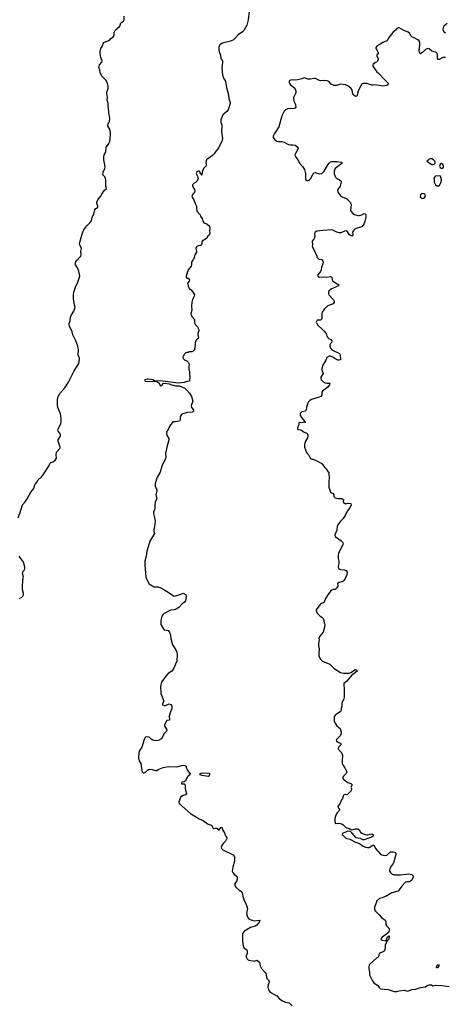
# Model space of a CAD drawing. Header units: inches. Extents: x 1861287 to 2052918, y 204622 to 437896.
# Tile 29 of 215: x 1965595 to 1972408, y 236077 to 251832. Entities that reach past the tile are written whole.
import ezdxf

# ---------------------------------------------------------------- set-up
doc = ezdxf.new("R2010")
doc.units = ezdxf.units.IN
doc.header["$MEASUREMENT"] = 0
for name, color, linetype in [('B9263', 7, 'Continuous'), ('B9264', 7, 'Continuous'), ('B9265', 7, 'Continuous'), ('B9273', 7, 'Continuous'), ('B9274', 7, 'Continuous'), ('B9275', 7, 'Continuous')]:
    doc.layers.add(name, color=color, linetype=linetype)

msp = doc.modelspace()

# ---------------------------------------------------------------- linework, layer by layer
at = {"layer": 'B9263', "color": 5, "elevation": 80}
msp.add_lwpolyline([(1967500, 240000), (1967510, 239972), (1967536, 239930), (1967543, 239850), (1967557, 239797), (1967570, 239781), (1967590, 239779), (1967610, 239789), (1967639, 239821), (1967670, 239837), (1967714, 239834), (1967770, 239818), (1967790, 239819), (1967810, 239832), (1967890, 239864), (1967976, 239884), (1968110, 239877), (1968210, 239902), (1968239, 239899), (1968261, 239890), (1968260, 239870), (1968277, 239830), (1968306, 239786), (1968327, 239770), (1968319, 239750), (1968291, 239730), (1968275, 239710), (1968248, 239652), (1968230, 239639), (1968189, 239630), (1968187, 239607), (1968230, 239607), (1968242, 239590), (1968243, 239523), (1968263, 239450), (1968250, 239430), (1968210, 239419), (1968172, 239390), (1968146, 239330), (1968144, 239310), (1968148, 239290), (1968328, 239130), (1968470, 239045), (1968530, 239017), (1968610, 238960), (1968664, 238944), (1968690, 238894), (1968710, 238888), (1968730, 238896), (1968750, 238894), (1968770, 238871), (1968790, 238867), (1968816, 238904), (1968831, 238910), (1968845, 238865), (1968881, 238810), (1968891, 238771), (1968911, 238750), (1968911, 238731), (1968890, 238689), (1968851, 238650), (1968830, 238619), (1968821, 238590), (1968827, 238570), (1968847, 238550), (1969010, 238467), (1969027, 238450), (1969034, 238434), (1969032, 238370), (1969006, 238274), (1968996, 238210), (1969006, 238186), (1969023, 238163), (1969067, 238130), (1969075, 238115), (1969079, 238090), (1969070, 238055), (1969037, 238010), (1969039, 237979), (1969053, 237953), (1969105, 237910), (1969130, 237895), (1969150, 237875), (1969159, 237859), (1969167, 237810), (1969185, 237750), (1969213, 237690), (1969242, 237610), (1969228, 237530), (1969243, 237470), (1969265, 237445), (1969310, 237422), (1969350, 237415), (1969430, 237425), (1969441, 237410), (1969390, 237346), (1969366, 237330), (1969290, 237307), (1969193, 237247), (1969176, 237230), (1969164, 237210), (1969160, 237190), (1969162, 237090), (1969174, 237014), (1969190, 236976), (1969230, 236950), (1969239, 236930), (1969234, 236890), (1969222, 236850), (1969223, 236830), (1969232, 236810), (1969250, 236790), (1969264, 236784), (1969330, 236770), (1969352, 236768), (1969390, 236781), (1969436, 236750), (1969443, 236690), (1969466, 236650), (1969527, 236587), (1969535, 236570), (1969551, 236491), (1969586, 236450), (1969587, 236430), (1969571, 236389), (1969567, 236350), (1969576, 236310), (1969587, 236290), (1969607, 236270), (1969711, 236210), (1969747, 236170), (1969790, 236137), (1969851, 236111), (1969910, 236099), (1969955, 236055)], dxfattribs=at)
msp.add_lwpolyline([(1968610, 239724), (1968510, 239738), (1968486, 239750), (1968486, 239770), (1968517, 239783), (1968630, 239775), (1968636, 239770), (1968635, 239750), (1968622, 239730)], close=True, dxfattribs=at)
at = {"layer": 'B9264', "color": 5}
for points, elevation in [([(1965570, 243862), (1965597, 243930), (1965640, 244070), (1965684, 244116), (1965717, 244163), (1965773, 244270), (1965821, 244330), (1965838, 244390), (1965869, 244430), (1965889, 244470), (1965942, 244518), (1965969, 244551), (1966060, 244690), (1966084, 244736), (1966095, 244745), (1966130, 244758), (1966171, 244789), (1966182, 244818), (1966177, 244870), (1966186, 244910), (1966237, 244970), (1966243, 244990), (1966213, 245090), (1966212, 245110), (1966240, 245150), (1966249, 245170), (1966249, 245190), (1966237, 245217), (1966210, 245250), (1966206, 245270), (1966235, 245325), (1966252, 245370), (1966258, 245410), (1966258, 245450), (1966256, 245496), (1966248, 245528), (1966208, 245628), (1966198, 245670), (1966200, 245750), (1966207, 245790), (1966240, 245850), (1966317, 245943), (1966378, 246030), (1966470, 246216), (1966540, 246330), (1966555, 246390), (1966553, 246413), (1966530, 246470), (1966539, 246550), (1966527, 246607), (1966494, 246694), (1966448, 246790), (1966436, 246836), (1966390, 246929), (1966385, 246950), (1966386, 246970), (1966404, 247016), (1966410, 247070), (1966423, 247110), (1966463, 247170), (1966479, 247210), (1966482, 247230), (1966465, 247290), (1966456, 247364), (1966455, 247430), (1966462, 247470), (1966489, 247550), (1966527, 247630), (1966560, 247730), (1966544, 247810), (1966521, 247861), (1966488, 247910), (1966487, 247950), (1966510, 247985), (1966530, 247994), (1966538, 248010), (1966574, 248050), (1966579, 248070), (1966573, 248130), (1966585, 248170), (1966556, 248230), (1966553, 248250), (1966590, 248387), (1966614, 248450), (1966623, 248470), (1966670, 248535), (1966719, 248581), (1966745, 248615), (1966758, 248670), (1966782, 248718), (1966798, 248790), (1966810, 248808), (1966845, 248830), (1966848, 248850), (1966832, 248890), (1966832, 248910), (1966845, 248950), (1966894, 249006), (1966910, 249038), (1966950, 249098), (1966984, 249130), (1966974, 249170), (1966974, 249270), (1966970, 249290), (1966956, 249316), (1966927, 249350), (1966931, 249390), (1966958, 249450), (1966961, 249470), (1966959, 249510), (1966941, 249590), (1966941, 249630), (1966950, 249671), (1966975, 249710), (1966980, 249790), (1967017, 249843), (1967036, 249884), (1967045, 249930), (1967049, 250000)], 80), ([(1968831, 250000), (1968840, 249930), (1968830, 249883), (1968770, 249770), (1968725, 249715), (1968710, 249684), (1968683, 249657), (1968587, 249590), (1968573, 249550), (1968579, 249510), (1968575, 249490), (1968538, 249450), (1968514, 249390), (1968510, 249346), (1968502, 249362), (1968486, 249370), (1968486, 249390), (1968470, 249406), (1968450, 249408), (1968432, 249390), (1968422, 249370), (1968442, 249330), (1968445, 249305), (1968454, 249286), (1968450, 249286), (1968433, 249247), (1968410, 249226), (1968390, 249218), (1968366, 249194), (1968364, 249184), (1968362, 249170), (1968382, 249130), (1968395, 249115), (1968398, 249090), (1968390, 249058), (1968370, 249048), (1968351, 249010), (1968362, 248982), (1968385, 248950), (1968406, 248890), (1968426, 248850), (1968423, 248810), (1968431, 248770), (1968485, 248710), (1968491, 248690), (1968516, 248650), (1968525, 248610), (1968543, 248583), (1968590, 248565), (1968631, 248530), (1968641, 248490), (1968636, 248450), (1968641, 248410), (1968631, 248390), (1968607, 248370), (1968586, 248330), (1968518, 248290), (1968511, 248270), (1968510, 248246), (1968497, 248223), (1968490, 248218), (1968450, 248214), (1968430, 248205), (1968424, 248196), (1968416, 248170), (1968426, 248130), (1968425, 248110), (1968398, 248070), (1968390, 248026), (1968380, 248000), (1968360, 247980), (1968345, 247955), (1968345, 247910), (1968338, 247890), (1968290, 247828), (1968262, 247730), (1968262, 247710), (1968270, 247694), (1968290, 247694), (1968312, 247670), (1968310, 247646), (1968282, 247618), (1968291, 247570), (1968310, 247538), (1968350, 247498), (1968393, 247430), (1968388, 247410), (1968363, 247357), (1968350, 247310), (1968348, 247250), (1968353, 247187), (1968336, 247130), (1968338, 247110), (1968350, 247082), (1968396, 247036), (1968394, 246990), (1968400, 246970), (1968410, 246950), (1968447, 246910), (1968451, 246891), (1968463, 246870), (1968465, 246850), (1968458, 246842), (1968445, 246810), (1968447, 246787), (1968459, 246750), (1968450, 246733), (1968423, 246710), (1968412, 246688), (1968402, 246650), (1968398, 246582), (1968392, 246568), (1968391, 246550), (1968370, 246528), (1968350, 246518), (1968310, 246518), (1968291, 246509), (1968270, 246509), (1968257, 246503), (1968226, 246474), (1968205, 246430), (1968212, 246410), (1968232, 246390), (1968270, 246371), (1968290, 246351), (1968305, 246330), (1968311, 246310), (1968305, 246290), (1968305, 246230), (1968312, 246208), (1968312, 246170), (1968321, 246110), (1968316, 246064), (1968311, 246049), (1968270, 246041), (1968230, 246025), (1968130, 246018), (1967889, 246049), (1967755, 246055), (1967726, 246070), (1967650, 246081), (1967630, 246081), (1967592, 246070), (1967602, 246050), (1967608, 246048), (1967690, 246042), (1967730, 246047), (1967785, 246045), (1967798, 246038), (1967802, 246030), (1967823, 246023), (1967850, 245975), (1967870, 245981), (1967890, 246011), (1967910, 246016), (1967990, 246004), (1968030, 245987), (1968090, 245976), (1968150, 245973), (1968237, 245937), (1968267, 245910), (1968315, 245855), (1968343, 245803), (1968365, 245730), (1968363, 245710), (1968345, 245675), (1968340, 245650), (1968345, 245625), (1968376, 245590), (1968376, 245570), (1968362, 245550), (1968275, 245545), (1968190, 245518), (1968168, 245490), (1968162, 245470), (1968165, 245430), (1968156, 245410), (1968090, 245395), (1968050, 245398), (1968045, 245395), (1968003, 245337), (1967955, 245250), (1967947, 245230), (1967946, 245210), (1967955, 245175), (1967985, 245130), (1967985, 245110), (1967948, 244990), (1967930, 244890), (1967932, 244830), (1967929, 244810), (1967872, 244690), (1967844, 244590), (1967796, 244510), (1967764, 244410), (1967766, 244366), (1967791, 244310), (1967791, 244290), (1967776, 244230), (1967778, 244210), (1967792, 244170), (1967766, 244114), (1967760, 244070), (1967759, 244010), (1967755, 243990), (1967736, 243950), (1967735, 243930), (1967748, 243890), (1967764, 243810), (1967755, 243725), (1967741, 243670), (1967743, 243643), (1967753, 243610), (1967678, 243490), (1967669, 243450), (1967629, 243330), (1967622, 243250), (1967599, 243170), (1967599, 243110), (1967616, 242910), (1967664, 242810), (1967730, 242764), (1967750, 242757), (1967810, 242758), (1967874, 242730), (1967946, 242690), (1968070, 242606), (1968165, 242635), (1968210, 242654), (1968258, 242630), (1968261, 242610), (1968251, 242531), (1968230, 242505), (1968194, 242486), (1968150, 242433), (1968110, 242403), (1968070, 242390), (1968010, 242383), (1967910, 242329), (1967889, 242311), (1967873, 242290), (1967856, 242224), (1967854, 242154), (1967890, 242091), (1967910, 242069), (1967970, 242056), (1967995, 242030), (1968008, 241990), (1968016, 241930), (1968043, 241830), (1968095, 241750), (1968108, 241710), (1968114, 241670), (1968108, 241570), (1968050, 241434), (1968030, 241408), (1967970, 241370), (1967932, 241330), (1967867, 241230), (1967850, 241170), (1967856, 241050), (1967902, 240930), (1967881, 240890), (1967882, 240870), (1967910, 240858), (1967930, 240858), (1967990, 240883), (1968015, 240875), (1968031, 240849), (1968033, 240807), (1968010, 240759), (1967987, 240690), (1967995, 240630), (1967990, 240622), (1967950, 240618), (1967911, 240549), (1967911, 240530), (1967936, 240496), (1967948, 240470), (1967944, 240450), (1967909, 240410), (1967869, 240331), (1967839, 240310), (1967810, 240298), (1967770, 240293), (1967750, 240296), (1967725, 240305), (1967701, 240321), (1967670, 240351), (1967630, 240358), (1967610, 240351), (1967590, 240317), (1967550, 240190), (1967510, 240126), (1967496, 240050), (1967497, 240010), (1967500, 240000)], 80), ([(1969669, 250000), (1969654, 249970), (1969655, 249950), (1969664, 249930), (1969685, 249905), (1969710, 249887), (1969730, 249881), (1969790, 249882), (1969830, 249875), (1969896, 249836), (1969930, 249830), (1969970, 249832), (1970000, 249825)], 120), ([(1965590, 242568), (1965630, 242593), (1965647, 242610), (1965657, 242630), (1965658, 242650), (1965642, 242710), (1965641, 242730), (1965639, 242790), (1965646, 242834), (1965646, 242874), (1965655, 242910), (1965642, 242970), (1965650, 243008), (1965672, 243030), (1965678, 243050), (1965678, 243070), (1965658, 243150), (1965587, 243250)], 80)]:
    msp.add_lwpolyline(points, dxfattribs=dict(at, elevation=elevation))
at = {"layer": 'B9265', "color": 5}
for points, elevation in [([(1969270, 251970), (1969250, 251829), (1969230, 251744), (1969181, 251659), (1969161, 251639), (1969090, 251590), (1969039, 251530), (1969016, 251510), (1968969, 251489), (1968841, 251459), (1968800, 251430), (1968784, 251396), (1968784, 251344), (1968795, 251295), (1968810, 251270), (1968814, 251214), (1968830, 251195), (1968842, 251170), (1968844, 251150), (1968829, 251070), (1968839, 250950), (1968857, 250897), (1968891, 250850), (1968907, 250750), (1968935, 250630), (1968942, 250570), (1968963, 250510), (1968963, 250490), (1968930, 250390), (1968910, 250364), (1968849, 250311), (1968813, 250230), (1968815, 250190), (1968830, 250150), (1968833, 250130), (1968824, 250050), (1968831, 250000)], 80), ([(1967049, 250000), (1967051, 250030), (1967040, 250080), (1967008, 250128), (1967006, 250150), (1967032, 250210), (1967040, 250250), (1967021, 250350), (1967023, 250370), (1967009, 250450), (1967012, 250490), (1966997, 250550), (1966999, 250590), (1966989, 250650), (1966996, 250690), (1967009, 250730), (1967013, 250770), (1967001, 250810), (1966978, 250858), (1966950, 250893), (1966909, 250930), (1966897, 250950), (1966882, 250990), (1966878, 251030), (1966862, 251070), (1966875, 251110), (1966909, 251151), (1966915, 251170), (1966894, 251230), (1966885, 251290), (1966886, 251330), (1966896, 251370), (1966915, 251405), (1966930, 251450), (1966944, 251470), (1967033, 251507), (1967053, 251530), (1967097, 251563), (1967110, 251590), (1967109, 251630), (1967130, 251671), (1967195, 251725), (1967208, 251750), (1967209, 251771), (1967229, 251791), (1967258, 251810), (1967268, 251830), (1967266, 251890)], 80), ([(1970000, 250867), (1969950, 250869), (1969921, 250859), (1969911, 250849), (1969907, 250830), (1969915, 250810), (1969931, 250790), (1969997, 250737), (1970000, 250730)], 120), ([(1970000, 250630), (1969987, 250610), (1969979, 250590), (1969977, 250570), (1969985, 250530), (1970000, 250495)], 120), ([(1970000, 250415), (1969988, 250412), (1969890, 250408), (1969851, 250390), (1969828, 250370), (1969790, 250295), (1969741, 250119), (1969673, 250010), (1969669, 250000)], 120)]:
    msp.add_lwpolyline(points, dxfattribs=dict(at, elevation=elevation))
at = {"layer": 'B9273', "color": 5, "elevation": 120}
msp.add_lwpolyline([(1970757, 240000), (1970755, 239990), (1970759, 239930), (1970766, 239910), (1970807, 239850), (1970827, 239810), (1970831, 239790), (1970823, 239770), (1970776, 239730), (1970768, 239710), (1970768, 239690), (1970787, 239667), (1970848, 239628), (1970896, 239610), (1970916, 239590), (1970896, 239550), (1970905, 239530), (1970905, 239510), (1970896, 239490), (1970845, 239435), (1970831, 239429), (1970810, 239434), (1970785, 239430), (1970771, 239410), (1970761, 239370), (1970747, 239350), (1970727, 239293), (1970691, 239250), (1970686, 239230), (1970718, 239190), (1970670, 239134), (1970650, 239090), (1970642, 239050), (1970640, 239001), (1970650, 238972), (1970710, 238976), (1970750, 238965), (1970771, 238951), (1970811, 238911), (1970830, 238901), (1970871, 238891), (1970895, 238875), (1970910, 238871), (1970970, 238887), (1971010, 238887), (1971031, 238870), (1971051, 238830), (1971070, 238816), (1971110, 238797), (1971150, 238787), (1971170, 238787), (1971224, 238804), (1971240, 238800), (1971251, 238790), (1971251, 238770), (1971225, 238750), (1971110, 238707), (1971090, 238709), (1971050, 238729), (1971010, 238734), (1970983, 238743), (1970917, 238817), (1970897, 238837), (1970884, 238844), (1970850, 238846), (1970820, 238839), (1970762, 238810), (1970754, 238790), (1970770, 238782), (1970810, 238742), (1970834, 238730), (1970878, 238718), (1970970, 238671), (1971032, 238650), (1971092, 238610), (1971131, 238591), (1971165, 238585), (1971190, 238586), (1971250, 238625), (1971261, 238621), (1971270, 238616), (1971290, 238568), (1971364, 238484), (1971390, 238467), (1971430, 238460), (1971470, 238466), (1971530, 238519), (1971570, 238517), (1971607, 238507), (1971618, 238490), (1971618, 238470), (1971600, 238420), (1971584, 238350), (1971572, 238328), (1971539, 238290), (1971519, 238250), (1971517, 238210), (1971527, 238190), (1971550, 238167), (1971590, 238149), (1971693, 238147), (1971825, 238165), (1971870, 238156), (1971890, 238138), (1971893, 238110), (1971870, 238065), (1971850, 238045), (1971830, 238037), (1971790, 238037), (1971770, 238029), (1971710, 237965), (1971672, 237908), (1971651, 237890), (1971550, 237861), (1971470, 237814), (1971397, 237783), (1971352, 237770), (1971306, 237730), (1971305, 237710), (1971276, 237630), (1971275, 237590), (1971290, 237566), (1971350, 237510), (1971387, 237467), (1971444, 237424), (1971456, 237396), (1971458, 237350), (1971470, 237330), (1971511, 237290), (1971508, 237252), (1971496, 237224), (1971453, 237187), (1971397, 237150), (1971380, 237130), (1971377, 237110), (1971401, 237101), (1971450, 237095), (1971460, 237100), (1971470, 237132), (1971485, 237155), (1971510, 237174), (1971511, 237151), (1971496, 237110), (1971482, 237098), (1971447, 237030), (1971447, 236970), (1971431, 236930), (1971410, 236916), (1971351, 236890), (1971342, 236870), (1971342, 236850), (1971331, 236830), (1971316, 236824), (1971191, 236710), (1971184, 236670), (1971184, 236644), (1971196, 236590), (1971196, 236550), (1971242, 236450), (1971270, 236412), (1971290, 236405), (1971330, 236378), (1971350, 236345), (1971370, 236326), (1971437, 236317), (1971495, 236315), (1971590, 236281), (1971630, 236281), (1971669, 236291), (1971750, 236301), (1971810, 236287), (1971870, 236316), (1971930, 236321), (1972010, 236347), (1972090, 236356), (1972120, 236380), (1972150, 236387), (1972186, 236386), (1972210, 236375), (1972250, 236381), (1972350, 236377), (1972470, 236363)], dxfattribs=at)
msp.add_lwpolyline([(1972270, 236655), (1972265, 236670), (1972270, 236690), (1972290, 236711), (1972310, 236711), (1972306, 236690), (1972290, 236665)], close=True, dxfattribs=at)
at = {"layer": 'B9274', "color": 5, "elevation": 120}
msp.add_lwpolyline([(1970000, 249825), (1970004, 249824), (1970047, 249790), (1970053, 249770), (1970009, 249691), (1970002, 249670), (1970004, 249650), (1970013, 249630), (1970046, 249590), (1970077, 249530), (1970123, 249483), (1970154, 249434), (1970169, 249370), (1970168, 249288), (1970176, 249270), (1970190, 249260), (1970210, 249259), (1970230, 249266), (1970258, 249290), (1970290, 249363), (1970310, 249384), (1970330, 249386), (1970390, 249365), (1970430, 249373), (1970450, 249386), (1970470, 249409), (1970529, 249511), (1970550, 249538), (1970570, 249557), (1970590, 249563), (1970670, 249562), (1970754, 249550), (1970753, 249530), (1970644, 249450), (1970628, 249410), (1970628, 249368), (1970652, 249312), (1970672, 249292), (1970715, 249270), (1970741, 249250), (1970743, 249230), (1970724, 249170), (1970683, 249110), (1970685, 249085), (1970690, 249070), (1970736, 249010), (1970770, 248991), (1970810, 248979), (1970830, 248968), (1970884, 248910), (1970895, 248890), (1970900, 248870), (1970890, 248790), (1970902, 248762), (1970930, 248731), (1970955, 248715), (1971010, 248701), (1971030, 248701), (1971070, 248711), (1971110, 248731), (1971130, 248723), (1971135, 248710), (1971136, 248670), (1971121, 248610), (1971108, 248570), (1971095, 248545), (1971070, 248520), (1971050, 248510), (1970979, 248490), (1970950, 248469), (1970924, 248430), (1970928, 248390), (1970924, 248376), (1970912, 248368), (1970890, 248377), (1970875, 248390), (1970830, 248454), (1970794, 248450), (1970737, 248423), (1970710, 248421), (1970670, 248432), (1970610, 248467), (1970590, 248469), (1970450, 248459), (1970350, 248446), (1970326, 248434), (1970315, 248410), (1970317, 248370), (1970311, 248329), (1970278, 248290), (1970281, 248230), (1970276, 248210), (1970281, 248190), (1970313, 248133), (1970351, 248050), (1970351, 248030), (1970371, 248010), (1970390, 247999), (1970433, 247993), (1970447, 247970), (1970451, 247950), (1970450, 247928), (1970426, 247874), (1970423, 247830), (1970410, 247802), (1970365, 247750), (1970365, 247730), (1970394, 247714), (1970450, 247718), (1970510, 247711), (1970570, 247721), (1970590, 247714), (1970598, 247670), (1970608, 247650), (1970633, 247630), (1970701, 247590), (1970691, 247570), (1970670, 247564), (1970579, 247521), (1970544, 247490), (1970537, 247470), (1970537, 247450), (1970544, 247430), (1970617, 247350), (1970627, 247330), (1970628, 247310), (1970612, 247288), (1970527, 247253), (1970473, 247207), (1970436, 247150), (1970431, 247130), (1970430, 247046), (1970410, 247026), (1970373, 247027), (1970358, 247022), (1970342, 246990), (1970362, 246950), (1970445, 246870), (1970471, 246851), (1970501, 246810), (1970511, 246770), (1970521, 246750), (1970550, 246726), (1970574, 246714), (1970593, 246693), (1970591, 246670), (1970571, 246649), (1970561, 246630), (1970558, 246610), (1970564, 246590), (1970575, 246570), (1970593, 246550), (1970714, 246490), (1970727, 246470), (1970733, 246390), (1970710, 246382), (1970685, 246385), (1970658, 246398), (1970609, 246430), (1970570, 246446), (1970550, 246447), (1970513, 246427), (1970497, 246383), (1970450, 246304), (1970430, 246250), (1970431, 246230), (1970451, 246170), (1970424, 246130), (1970415, 246110), (1970414, 246090), (1970419, 246070), (1970470, 246027), (1970510, 246014), (1970555, 246015), (1970558, 246010), (1970553, 245990), (1970528, 245950), (1970443, 245890), (1970431, 245870), (1970431, 245830), (1970415, 245805), (1970390, 245790), (1970266, 245754), (1970240, 245740), (1970220, 245720), (1970206, 245694), (1970188, 245630), (1970183, 245590), (1970171, 245570), (1970110, 245555), (1970085, 245530), (1970085, 245510), (1970101, 245470), (1970152, 245410), (1970154, 245394), (1970174, 245390), (1970130, 245389), (1970110, 245382), (1970090, 245388), (1970070, 245386), (1970062, 245370), (1970062, 245350), (1970045, 245315), (1970042, 245290), (1970050, 245274), (1970090, 245272), (1970105, 245265), (1970150, 245231), (1970180, 245220), (1970191, 245211), (1970205, 245190), (1970206, 245170), (1970200, 245140), (1970171, 245090), (1970153, 245033), (1970152, 244992), (1970187, 244907), (1970204, 244884), (1970225, 244865), (1970252, 244812), (1970270, 244802), (1970290, 244802), (1970330, 244785), (1970430, 244731), (1970472, 244672), (1970484, 244664), (1970512, 244630), (1970525, 244605), (1970542, 244590), (1970542, 244550), (1970551, 244510), (1970551, 244490), (1970542, 244450), (1970542, 244350), (1970570, 244274), (1970584, 244264), (1970610, 244254), (1970622, 244230), (1970624, 244204), (1970644, 244184), (1970690, 244172), (1970754, 244170), (1970782, 244150), (1970772, 244130), (1970772, 244110), (1970810, 244087), (1970850, 244095), (1970894, 244090), (1970901, 244070), (1970879, 244021), (1970836, 243970), (1970803, 243897), (1970771, 243850), (1970731, 243809), (1970688, 243752), (1970679, 243730), (1970670, 243666), (1970642, 243590), (1970645, 243565), (1970737, 243497), (1970761, 243470), (1970771, 243450), (1970767, 243430), (1970735, 243370), (1970699, 243290), (1970695, 243270), (1970691, 243211), (1970701, 243170), (1970703, 243130), (1970691, 243090), (1970691, 243070), (1970698, 243050), (1970710, 243043), (1970730, 243035), (1970790, 243027), (1970819, 243019), (1970838, 242990), (1970830, 242950), (1970805, 242890), (1970783, 242857), (1970770, 242845), (1970750, 242837), (1970710, 242829), (1970683, 242810), (1970686, 242770), (1970666, 242734), (1970645, 242715), (1970612, 242712), (1970590, 242705), (1970570, 242686), (1970527, 242630), (1970492, 242570), (1970468, 242512), (1970450, 242497), (1970425, 242490), (1970410, 242479), (1970381, 242450), (1970341, 242390), (1970341, 242370), (1970361, 242330), (1970405, 242290), (1970433, 242273), (1970451, 242250), (1970461, 242230), (1970461, 242210), (1970476, 242170), (1970479, 242150), (1970475, 242110), (1970451, 242030), (1970401, 241970), (1970386, 241930), (1970391, 241910), (1970378, 241850), (1970378, 241810), (1970391, 241770), (1970381, 241690), (1970386, 241650), (1970410, 241602), (1970442, 241570), (1970559, 241519), (1970581, 241501), (1970627, 241450), (1970730, 241386), (1970778, 241378), (1970870, 241376), (1970895, 241385), (1970970, 241434), (1970990, 241426), (1970995, 241410), (1970950, 241368), (1970904, 241336), (1970832, 241248), (1970785, 241210), (1970785, 241170), (1970791, 241149), (1970791, 240991), (1970778, 240950), (1970762, 240930), (1970751, 240890), (1970751, 240850), (1970743, 240817), (1970743, 240790), (1970736, 240770), (1970724, 240756), (1970651, 240709), (1970636, 240690), (1970631, 240670), (1970631, 240610), (1970636, 240590), (1970674, 240534), (1970725, 240490), (1970741, 240430), (1970741, 240410), (1970730, 240378), (1970662, 240310), (1970664, 240296), (1970667, 240287), (1970692, 240270), (1970734, 240250), (1970736, 240230), (1970698, 240190), (1970691, 240170), (1970702, 240150), (1970735, 240115), (1970761, 240070), (1970763, 240030), (1970757, 240000)], dxfattribs=at)
at = {"layer": 'B9274', "color": 5, "elevation": 140}
for points in [[(1972170, 249605), (1972150, 249599), (1972130, 249578), (1972114, 249570), (1972132, 249550), (1972190, 249517), (1972210, 249515), (1972230, 249519), (1972245, 249535), (1972246, 249550), (1972238, 249570), (1972217, 249590), (1972190, 249604)], [(1972348, 249532), (1972324, 249516), (1972316, 249490), (1972327, 249467), (1972339, 249459), (1972350, 249455), (1972370, 249459), (1972379, 249470), (1972381, 249490), (1972370, 249517)], [(1972310, 249335), (1972251, 249329), (1972240, 249320), (1972225, 249295), (1972231, 249270), (1972232, 249230), (1972252, 249192), (1972270, 249174), (1972310, 249174), (1972339, 249230), (1972349, 249270), (1972330, 249326)], [(1972050, 249049), (1972030, 249045), (1972011, 249030), (1972003, 249010), (1972011, 248990), (1972030, 248976), (1972050, 248971), (1972070, 248979), (1972089, 249010), (1972085, 249030), (1972078, 249038), (1972070, 249045)]]:
    msp.add_lwpolyline(points, close=True, dxfattribs=at)
at = {"layer": 'B9275', "color": 5, "elevation": 120}
for points in [[(1972410, 251226), (1972395, 251230), (1972370, 251225), (1972310, 251195), (1972290, 251194), (1972281, 251221), (1972283, 251270), (1972278, 251290), (1972270, 251302), (1972252, 251312), (1972210, 251321), (1972190, 251329), (1972147, 251367), (1972130, 251370), (1972090, 251354), (1972050, 251311), (1972010, 251284), (1972006, 251286), (1971998, 251298), (1971992, 251330), (1972002, 251430), (1972000, 251460), (1971990, 251493), (1971970, 251509), (1971910, 251542), (1971870, 251558), (1971855, 251575), (1971842, 251610), (1971815, 251635), (1971742, 251662), (1971670, 251704), (1971657, 251703), (1971630, 251689), (1971613, 251667), (1971570, 251629), (1971505, 251550), (1971488, 251512), (1971470, 251494), (1971410, 251469), (1971350, 251428), (1971314, 251410), (1971294, 251390), (1971294, 251370), (1971314, 251350), (1971332, 251310), (1971332, 251288), (1971314, 251270), (1971314, 251250), (1971334, 251210), (1971333, 251193), (1971322, 251170), (1971306, 251154), (1971290, 251148), (1971250, 251118), (1971246, 251110), (1971247, 251090), (1971310, 250998), (1971338, 250978), (1971443, 250863), (1971484, 250830), (1971496, 250810), (1971486, 250790), (1971470, 250777), (1971410, 250769), (1971292, 250792), (1971250, 250784), (1971230, 250787), (1971150, 250809), (1971091, 250809), (1971075, 250805), (1971061, 250790), (1971013, 250687), (1970990, 250610), (1970970, 250605), (1970950, 250618), (1970930, 250643), (1970915, 250710), (1970900, 250730), (1970850, 250775), (1970810, 250791), (1970730, 250801), (1970670, 250781), (1970630, 250778), (1970580, 250800), (1970541, 250841), (1970515, 250855), (1970470, 250860), (1970410, 250855), (1970370, 250868), (1970331, 250891), (1970310, 250893), (1970250, 250882), (1970210, 250881), (1970190, 250887), (1970170, 250899), (1970150, 250903), (1970110, 250885), (1970050, 250872), (1970006, 250866), (1970000, 250867)], [(1972439, 251770), (1972385, 251730), (1972375, 251710), (1972370, 251670), (1972392, 251632), (1972410, 251624)], [(1970000, 250730), (1970014, 250694), (1970016, 250670), (1970012, 250650), (1970000, 250630)], [(1970000, 250495), (1970010, 250470), (1970015, 250425), (1970004, 250416), (1970000, 250415)]]:
    msp.add_lwpolyline(points, dxfattribs=at)

doc.saveas('drawing.dxf')
